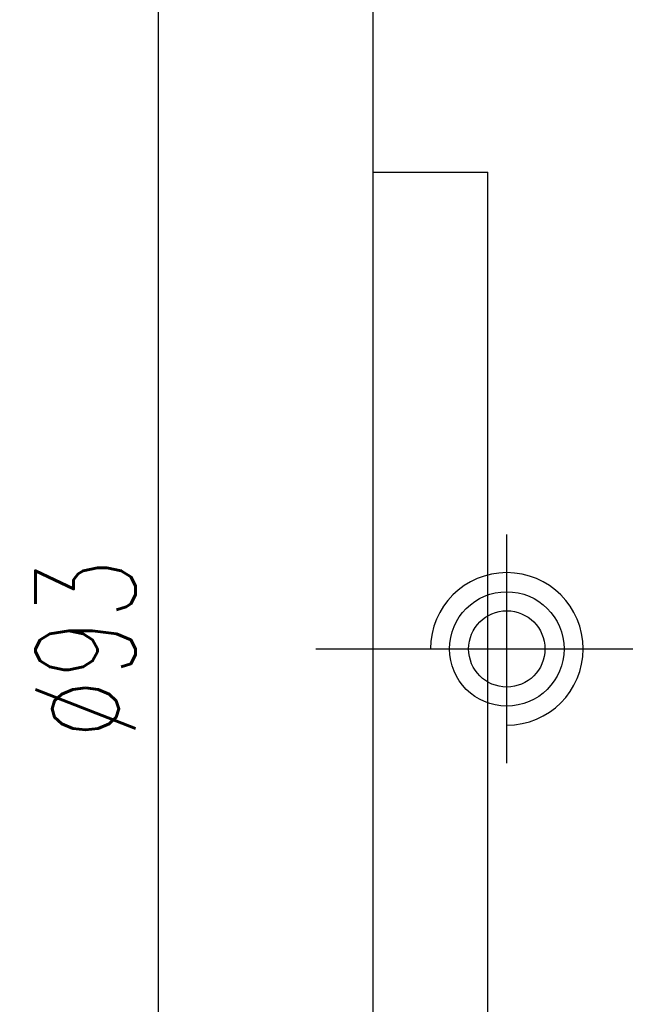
# Model space of a CAD drawing. Extents: x -176 to 363, y 100 to 494.
# Tile 3 of 48: x 209 to 241, y 152 to 203. Entities that reach past the tile are written whole.
import ezdxf

# ---------------------------------------------------------------- set-up
doc = ezdxf.new("R2010")
doc.units = 0
doc.header["$LTSCALE"] = 3
doc.header["$MEASUREMENT"] = 0
doc.header["$PDMODE"] = 1
doc.layers.get('DEFPOINTS').update_dxf_attribs({"linetype": 'CONTINUOUS'})
doc.layers.add('DIM', color=4, linetype='CONTINUOUS')
doc.styles.add('DIM-7', font='SIMPLEX.shx', dxfattribs={"width": 0.7, "bigfont": 'chineset.shx'})
doc.dimstyles.new('CNS', dxfattribs={"dimtxt": 3.5, "dimasz": 2.5, "dimexe": 1, "dimexo": 1.5, "dimgap": 0.09, "dimtad": 0, "dimdsep": 46, "dimtxsty": 'DIM-7', "dimcen": 0.09, "dimclrd": 1, "dimclre": 1, "dimclrt": 4, "dimadec": 0, "dimazin": 0, "dimtfac": 1, "dimtix": 1, "dimtmove": 2, "dimatfit": 3, "dimfxl": 1, "dimtvp": 0.971429, "dimtolj": 1, "dimarcsym": 0})

# ---------------------------------------------------------------- blocks, each defined once
blk = doc.blocks.new('*D3')
at = {"layer": 'DEFPOINTS', "color": 0, "transparency": 16777216}
for p in [(216.632, 216.997), (229.886, 216.997), (229.886, 123.997)]:
    blk.add_point(p, dxfattribs=at)
at = {"layer": 'DIM', "color": 7, "lineweight": -2, "transparency": 16777216}
for p, q in [((227.636, 216.997), (215.132, 216.997)), ((216.632, 127.747), (216.632, 213.247)), ((227.636, 123.997), (215.132, 123.997))]:
    blk.add_line(p, q, dxfattribs=at)
at = {"layer": 'DIM', "color": 7, "transparency": 16777216}
for points in [[(216.007, 213.247), (217.257, 213.247), (216.632, 216.997)], [(216.007, 127.747), (217.257, 127.747), (216.632, 123.997)]]:
    blk.add_solid(points, dxfattribs=at)
at = {"layer": 'DIM', "color": 7, "transparency": 16777216, "insert": (212.807, 170.497), "char_height": 5.25, "attachment_point": 5, "rotation": 90, "style": 'DIM-7'}
blk.add_mtext('\\A1;%%c93', dxfattribs=at)

msp = doc.modelspace()

# ---------------------------------------------------------------- linework, layer by layer
at = {"layer": 'DIM', "color": 7}
for p, q in [((227.886, 125.997), (227.886, 214.997)), ((227.886, 195.497), (233.886, 195.497)), ((233.886, 145.497), (233.886, 195.497)), ((234.886, 164.497), (234.886, 176.497)), ((224.886, 170.497), (362.886, 170.497))]:
    msp.add_line(p, q, dxfattribs=at)
for radius in [3, 2]:
    msp.add_circle((234.886, 170.497), radius, dxfattribs=at)
msp.add_arc((234.886, 170.497), 4, 270, 180, dxfattribs=at)

# ---------------------------------------------------------------- dimensions: what is measured, and where the dimension line sits
dim = msp.add_linear_dim(base=(216.632, 216.997), p1=(229.886, 123.997), p2=(229.886, 216.997), angle=90, text='%%c<>', dimstyle='CNS', override={"dimscale": 1.5, "dimgap": 0.8, "dimtad": 1, "dimclrd": 7, "dimclre": 7, "dimclrt": 7, "dimtmove": 0}, dxfattribs=at)
dim.commit()
dim.dimension.update_dxf_attribs({"geometry": '*D3', "text_midpoint": (212.807, 170.497)})

doc.saveas('drawing.dxf')
